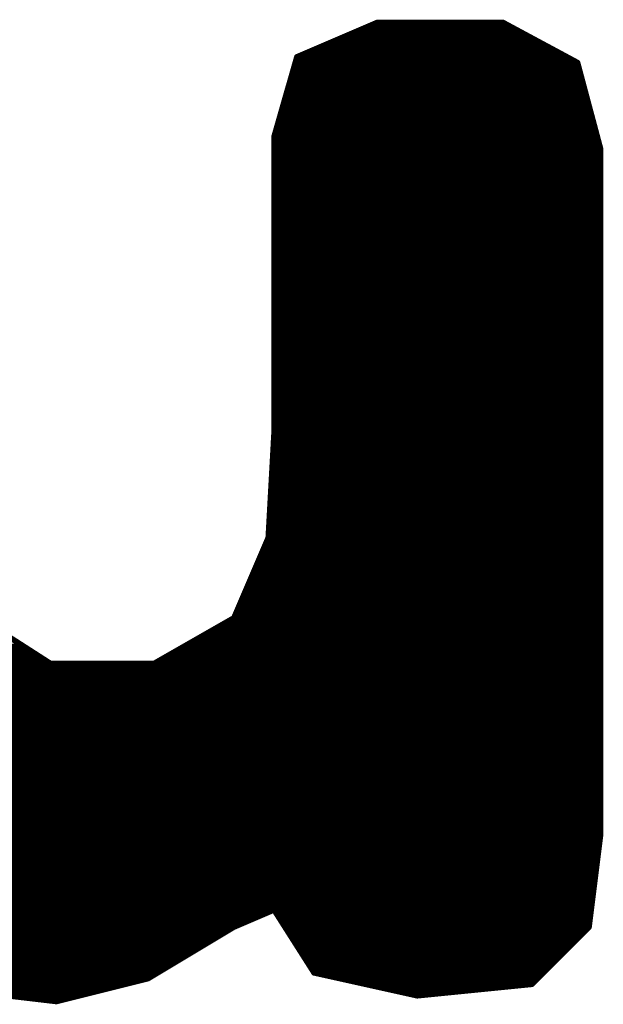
# Model space of a CAD drawing. Extents: x -35 to 35, y -57 to 81.
# Tile 123 of 153: x -4.3 to -3.28, y 71.19 to 72.92. Entities that reach past the tile are written whole.
import ezdxf

# ---------------------------------------------------------------- set-up
doc = ezdxf.new("R2010")
doc.units = 0
doc.layers.add('21', color=7, linetype='CONTINUOUS')

msp = doc.modelspace()

# ---------------------------------------------------------------- linework, layer by layer
at = {"layer": '21', "const_width": 0.01}
for points in [[(-3.676, 72.91), (-3.816, 72.85)], [(-3.456, 72.91), (-3.676, 72.91)], [(-3.326, 72.84), (-3.456, 72.91)], [(-3.7227, 72.89), (-3.4189, 72.89)], [(-3.6993, 72.9), (-3.4374, 72.9)], [(-3.746, 72.88), (-3.4003, 72.88)], [(-3.7927, 72.86), (-3.3631, 72.86)], [(-3.7693, 72.87), (-3.3817, 72.87)], [(-3.816, 72.85), (-3.856, 72.71)], [(-3.8189, 72.84), (-3.326, 72.84)], [(-3.816, 72.85), (-3.3446, 72.85)], [(-3.286, 72.69), (-3.326, 72.84)], [(-3.8217, 72.83), (-3.3233, 72.83)], [(-3.8274, 72.81), (-3.318, 72.81)], [(-3.8246, 72.82), (-3.3207, 72.82)], [(-3.8331, 72.79), (-3.3127, 72.79)], [(-3.8303, 72.8), (-3.3153, 72.8)], [(-3.8389, 72.77), (-3.3073, 72.77)], [(-3.836, 72.78), (-3.31, 72.78)], [(-3.8417, 72.76), (-3.3047, 72.76)], [(-3.8474, 72.74), (-3.2993, 72.74)], [(-3.8446, 72.75), (-3.302, 72.75)], [(-3.8531, 72.72), (-3.294, 72.72)], [(-3.8503, 72.73), (-3.2967, 72.73)], [(-3.856, 72.71), (-3.856, 72.19)], [(-3.856, 72.71), (-3.2913, 72.71)], [(-3.856, 72.7), (-3.2887, 72.7)], [(-3.856, 72.69), (-3.286, 72.69)], [(-3.286, 71.49), (-3.286, 72.69)], [(-3.856, 72.68), (-3.286, 72.68)], [(-3.856, 72.67), (-3.286, 72.67)], [(-3.856, 72.66), (-3.286, 72.66)], [(-3.856, 72.65), (-3.286, 72.65)], [(-3.856, 72.64), (-3.286, 72.64)], [(-3.856, 72.63), (-3.286, 72.63)], [(-3.856, 72.62), (-3.286, 72.62)], [(-3.856, 72.61), (-3.286, 72.61)], [(-3.856, 72.6), (-3.286, 72.6)], [(-3.856, 72.59), (-3.286, 72.59)], [(-3.856, 72.58), (-3.286, 72.58)], [(-3.856, 72.57), (-3.286, 72.57)], [(-3.856, 72.56), (-3.286, 72.56)], [(-3.856, 72.55), (-3.286, 72.55)], [(-3.856, 72.54), (-3.286, 72.54)], [(-3.856, 72.53), (-3.286, 72.53)], [(-3.856, 72.52), (-3.286, 72.52)], [(-3.856, 72.51), (-3.286, 72.51)], [(-3.856, 72.5), (-3.286, 72.5)], [(-3.856, 72.49), (-3.286, 72.49)], [(-3.856, 72.48), (-3.286, 72.48)], [(-3.856, 72.47), (-3.286, 72.47)], [(-3.856, 72.46), (-3.286, 72.46)], [(-3.856, 72.45), (-3.286, 72.45)], [(-3.856, 72.44), (-3.286, 72.44)], [(-3.856, 72.43), (-3.286, 72.43)], [(-3.856, 72.42), (-3.286, 72.42)], [(-3.856, 72.41), (-3.286, 72.41)], [(-3.856, 72.4), (-3.286, 72.4)], [(-3.856, 72.39), (-3.286, 72.39)], [(-3.856, 72.38), (-3.286, 72.38)], [(-3.856, 72.37), (-3.286, 72.37)], [(-3.856, 72.36), (-3.286, 72.36)], [(-3.856, 72.35), (-3.286, 72.35)], [(-3.856, 72.34), (-3.286, 72.34)], [(-3.856, 72.33), (-3.286, 72.33)], [(-3.856, 72.32), (-3.286, 72.32)], [(-3.856, 72.31), (-3.286, 72.31)], [(-3.856, 72.3), (-3.286, 72.3)], [(-3.856, 72.29), (-3.286, 72.29)], [(-3.856, 72.28), (-3.286, 72.28)], [(-3.856, 72.27), (-3.286, 72.27)], [(-3.856, 72.26), (-3.286, 72.26)], [(-3.856, 72.25), (-3.286, 72.25)], [(-3.856, 72.24), (-3.286, 72.24)], [(-3.856, 72.23), (-3.286, 72.23)], [(-3.856, 72.22), (-3.286, 72.22)], [(-3.856, 72.21), (-3.286, 72.21)], [(-3.856, 72.19), (-3.866, 72.01)], [(-3.856, 72.2), (-3.286, 72.2)], [(-3.856, 72.19), (-3.286, 72.19)], [(-3.8571, 72.17), (-3.286, 72.17)], [(-3.8566, 72.18), (-3.286, 72.18)], [(-3.8577, 72.16), (-3.286, 72.16)], [(-3.8588, 72.14), (-3.286, 72.14)], [(-3.8582, 72.15), (-3.286, 72.15)], [(-3.8599, 72.12), (-3.286, 72.12)], [(-3.8593, 72.13), (-3.286, 72.13)], [(-3.861, 72.1), (-3.286, 72.1)], [(-3.8604, 72.11), (-3.286, 72.11)], [(-3.8616, 72.09), (-3.286, 72.09)], [(-3.8627, 72.07), (-3.286, 72.07)], [(-3.8621, 72.08), (-3.286, 72.08)], [(-3.8638, 72.05), (-3.286, 72.05)], [(-3.8632, 72.06), (-3.286, 72.06)], [(-3.8649, 72.03), (-3.286, 72.03)], [(-3.8643, 72.04), (-3.286, 72.04)], [(-3.8654, 72.02), (-3.286, 72.02)], [(-3.866, 72.01), (-3.926, 71.87)], [(-3.8703, 72), (-3.286, 72)], [(-3.866, 72.01), (-3.286, 72.01)], [(-3.8789, 71.98), (-3.286, 71.98)], [(-3.8746, 71.99), (-3.286, 71.99)], [(-3.8831, 71.97), (-3.286, 71.97)], [(-3.8917, 71.95), (-3.286, 71.95)], [(-3.8874, 71.96), (-3.286, 71.96)], [(-3.9003, 71.93), (-3.286, 71.93)], [(-3.896, 71.94), (-3.286, 71.94)], [(-3.9089, 71.91), (-3.286, 71.91)], [(-3.9046, 71.92), (-3.286, 71.92)], [(-3.9131, 71.9), (-3.286, 71.9)], [(-4.246, 71.79), (-4.386, 71.88)], [(-3.9217, 71.88), (-3.286, 71.88)], [(-3.9174, 71.89), (-3.286, 71.89)], [(-3.926, 71.87), (-4.066, 71.79)], [(-3.9435, 71.86), (-3.286, 71.86)], [(-3.926, 71.87), (-3.286, 71.87)], [(-3.961, 71.85), (-3.286, 71.85)], [(-3.996, 71.83), (-3.286, 71.83)], [(-3.9785, 71.84), (-3.286, 71.84)], [(-4.9598, 71.82), (-4.2927, 71.82)], [(-4.9579, 71.81), (-4.2771, 71.81)], [(-4.031, 71.81), (-3.286, 71.81)], [(-4.0135, 71.82), (-3.286, 71.82)], [(-4.956, 71.8), (-4.2616, 71.8)], [(-4.9529, 71.79), (-4.246, 71.79)], [(-4.066, 71.79), (-4.246, 71.79)], [(-4.066, 71.79), (-3.286, 71.79)], [(-4.0485, 71.8), (-3.286, 71.8)], [(-4.9497, 71.78), (-3.286, 71.78)], [(-4.9466, 71.77), (-3.286, 71.77)], [(-4.9435, 71.76), (-3.286, 71.76)], [(-4.9404, 71.75), (-3.286, 71.75)], [(-4.9373, 71.74), (-3.286, 71.74)], [(-4.9341, 71.73), (-3.286, 71.73)], [(-4.931, 71.72), (-3.286, 71.72)], [(-4.9279, 71.71), (-3.286, 71.71)], [(-4.9248, 71.7), (-3.286, 71.7)], [(-4.9216, 71.69), (-3.286, 71.69)], [(-4.9185, 71.68), (-3.286, 71.68)], [(-4.9154, 71.67), (-3.286, 71.67)], [(-4.9123, 71.66), (-3.286, 71.66)], [(-4.9091, 71.65), (-3.286, 71.65)], [(-4.906, 71.64), (-3.286, 71.64)], [(-4.8996, 71.63), (-3.286, 71.63)], [(-4.8931, 71.62), (-3.286, 71.62)], [(-4.8867, 71.61), (-3.286, 71.61)], [(-4.8803, 71.6), (-3.286, 71.6)], [(-4.8739, 71.59), (-3.286, 71.59)], [(-4.8674, 71.58), (-3.286, 71.58)], [(-4.861, 71.57), (-3.286, 71.57)], [(-4.8546, 71.56), (-3.286, 71.56)], [(-4.8481, 71.55), (-3.286, 71.55)], [(-4.8417, 71.54), (-3.286, 71.54)], [(-4.8353, 71.53), (-3.286, 71.53)], [(-4.8289, 71.52), (-3.286, 71.52)], [(-4.8224, 71.51), (-3.286, 71.51)], [(-4.816, 71.5), (-3.286, 71.5)], [(-4.8068, 71.49), (-3.286, 71.49)], [(-4.7975, 71.48), (-3.2873, 71.48)], [(-3.306, 71.33), (-3.286, 71.49)], [(-4.7883, 71.47), (-3.2885, 71.47)], [(-4.7791, 71.46), (-3.2898, 71.46)], [(-4.7698, 71.45), (-3.291, 71.45)], [(-4.7606, 71.44), (-3.2923, 71.44)], [(-4.7514, 71.43), (-3.2935, 71.43)], [(-4.7422, 71.42), (-3.2948, 71.42)], [(-4.7329, 71.41), (-3.296, 71.41)], [(-4.7237, 71.4), (-3.2973, 71.4)], [(-4.7145, 71.39), (-3.2985, 71.39)], [(-4.7052, 71.38), (-3.2997, 71.38)], [(-4.696, 71.37), (-3.301, 71.37)], [(-4.6816, 71.36), (-3.3023, 71.36)], [(-3.926, 71.33), (-3.856, 71.36)], [(-3.856, 71.36), (-3.786, 71.25)], [(-4.6671, 71.35), (-3.8793, 71.35)], [(-3.8496, 71.35), (-3.3035, 71.35)], [(-4.6527, 71.34), (-3.9027, 71.34)], [(-4.6382, 71.33), (-3.926, 71.33)], [(-4.076, 71.24), (-3.926, 71.33)], [(-3.8433, 71.34), (-3.3048, 71.34)], [(-3.8369, 71.33), (-3.306, 71.33)], [(-3.406, 71.23), (-3.306, 71.33)], [(-4.6238, 71.32), (-3.9427, 71.32)], [(-4.6093, 71.31), (-3.9593, 71.31)], [(-3.8305, 71.32), (-3.316, 71.32)], [(-3.8242, 71.31), (-3.326, 71.31)], [(-4.5949, 71.3), (-3.976, 71.3)], [(-3.8178, 71.3), (-3.336, 71.3)], [(-4.5804, 71.29), (-3.9927, 71.29)], [(-4.566, 71.28), (-4.0093, 71.28)], [(-3.8115, 71.29), (-3.346, 71.29)], [(-3.8051, 71.28), (-3.356, 71.28)], [(-4.5393, 71.27), (-4.026, 71.27)], [(-4.5127, 71.26), (-4.0427, 71.26)], [(-3.7987, 71.27), (-3.366, 71.27)], [(-3.7924, 71.26), (-3.376, 71.26)], [(-4.486, 71.25), (-4.0593, 71.25)], [(-4.4593, 71.24), (-4.076, 71.24)], [(-4.236, 71.2), (-4.076, 71.24)], [(-3.786, 71.25), (-3.606, 71.21)], [(-3.786, 71.25), (-3.386, 71.25)], [(-3.741, 71.24), (-3.396, 71.24)], [(-4.4327, 71.23), (-4.116, 71.23)], [(-3.696, 71.23), (-3.406, 71.23)], [(-3.606, 71.21), (-3.406, 71.23)], [(-4.406, 71.22), (-4.236, 71.2)], [(-4.406, 71.22), (-4.156, 71.22)], [(-4.321, 71.21), (-4.196, 71.21)], [(-3.651, 71.22), (-3.506, 71.22)]]:
    msp.add_lwpolyline(points, dxfattribs=at)
at = {"layer": '21', "const_width": 0.005}
for points in [[(-3.676, 72.9125, 1), (-3.676, 72.9075)], [(-3.675, 72.9077, 1), (-3.677, 72.9123)], [(-3.4548, 72.9122, 1), (-3.4572, 72.9078)], [(-3.456, 72.9075, 1), (-3.456, 72.9125)], [(-3.7227, 72.8925, 1), (-3.7227, 72.8875)], [(-3.6993, 72.9025, 1), (-3.6993, 72.8975)], [(-3.4374, 72.8975, 1), (-3.4374, 72.9025)], [(-3.4189, 72.8875, 1), (-3.4189, 72.8925)], [(-3.746, 72.8825, 1), (-3.746, 72.8775)], [(-3.4003, 72.8775, 1), (-3.4003, 72.8825)], [(-3.7927, 72.8625, 1), (-3.7927, 72.8575)], [(-3.7693, 72.8725, 1), (-3.7693, 72.8675)], [(-3.3817, 72.8675, 1), (-3.3817, 72.8725)], [(-3.3631, 72.8575, 1), (-3.3631, 72.8625)], [(-3.8189, 72.8425, 1), (-3.8189, 72.8375)], [(-3.816, 72.8525, 1), (-3.816, 72.8475)], [(-3.817, 72.8523, 1), (-3.815, 72.8477)], [(-3.8136, 72.8493, 1), (-3.8184, 72.8507)], [(-3.3446, 72.8475, 1), (-3.3446, 72.8525)], [(-3.3236, 72.8406, 1), (-3.3284, 72.8394)], [(-3.3272, 72.8378, 1), (-3.3248, 72.8422)], [(-3.326, 72.8375, 1), (-3.326, 72.8425)], [(-3.8217, 72.8325, 1), (-3.8217, 72.8275)], [(-3.3233, 72.8275, 1), (-3.3233, 72.8325)], [(-3.8274, 72.8125, 1), (-3.8274, 72.8075)], [(-3.8246, 72.8225, 1), (-3.8246, 72.8175)], [(-3.3207, 72.8175, 1), (-3.3207, 72.8225)], [(-3.318, 72.8075, 1), (-3.318, 72.8125)], [(-3.8331, 72.7925, 1), (-3.8331, 72.7875)], [(-3.8303, 72.8025, 1), (-3.8303, 72.7975)], [(-3.3153, 72.7975, 1), (-3.3153, 72.8025)], [(-3.3127, 72.7875, 1), (-3.3127, 72.7925)], [(-3.8389, 72.7725, 1), (-3.8389, 72.7675)], [(-3.836, 72.7825, 1), (-3.836, 72.7775)], [(-3.31, 72.7775, 1), (-3.31, 72.7825)], [(-3.3073, 72.7675, 1), (-3.3073, 72.7725)], [(-3.8417, 72.7625, 1), (-3.8417, 72.7575)], [(-3.3047, 72.7575, 1), (-3.3047, 72.7625)], [(-3.8474, 72.7425, 1), (-3.8474, 72.7375)], [(-3.8446, 72.7525, 1), (-3.8446, 72.7475)], [(-3.302, 72.7475, 1), (-3.302, 72.7525)], [(-3.2993, 72.7375, 1), (-3.2993, 72.7425)], [(-3.8531, 72.7225, 1), (-3.8531, 72.7175)], [(-3.8503, 72.7325, 1), (-3.8503, 72.7275)], [(-3.2967, 72.7275, 1), (-3.2967, 72.7325)], [(-3.294, 72.7175, 1), (-3.294, 72.7225)], [(-3.8535, 72.71, 1), (-3.8585, 72.71)], [(-3.856, 72.7125, 1), (-3.856, 72.7075)], [(-3.8584, 72.7107, 1), (-3.8536, 72.7093)], [(-3.2913, 72.7075, 1), (-3.2913, 72.7125)], [(-3.856, 72.7025, 1), (-3.856, 72.6975)], [(-3.856, 72.6925, 1), (-3.856, 72.6875)], [(-3.2887, 72.6975, 1), (-3.2887, 72.7025)], [(-3.2835, 72.69, 1), (-3.2885, 72.69)], [(-3.2884, 72.6894, 1), (-3.2836, 72.6906)], [(-3.286, 72.6875, 1), (-3.286, 72.6925)], [(-3.856, 72.6825, 1), (-3.856, 72.6775)], [(-3.856, 72.6725, 1), (-3.856, 72.6675)], [(-3.286, 72.6775, 1), (-3.286, 72.6825)], [(-3.286, 72.6675, 1), (-3.286, 72.6725)], [(-3.856, 72.6625, 1), (-3.856, 72.6575)], [(-3.856, 72.6525, 1), (-3.856, 72.6475)], [(-3.286, 72.6575, 1), (-3.286, 72.6625)], [(-3.286, 72.6475, 1), (-3.286, 72.6525)], [(-3.856, 72.6425, 1), (-3.856, 72.6375)], [(-3.286, 72.6375, 1), (-3.286, 72.6425)], [(-3.856, 72.6325, 1), (-3.856, 72.6275)], [(-3.856, 72.6225, 1), (-3.856, 72.6175)], [(-3.286, 72.6275, 1), (-3.286, 72.6325)], [(-3.286, 72.6175, 1), (-3.286, 72.6225)], [(-3.856, 72.6125, 1), (-3.856, 72.6075)], [(-3.856, 72.6025, 1), (-3.856, 72.5975)], [(-3.286, 72.6075, 1), (-3.286, 72.6125)], [(-3.286, 72.5975, 1), (-3.286, 72.6025)], [(-3.856, 72.5925, 1), (-3.856, 72.5875)], [(-3.286, 72.5875, 1), (-3.286, 72.5925)], [(-3.856, 72.5825, 1), (-3.856, 72.5775)], [(-3.856, 72.5725, 1), (-3.856, 72.5675)], [(-3.286, 72.5775, 1), (-3.286, 72.5825)], [(-3.286, 72.5675, 1), (-3.286, 72.5725)], [(-3.856, 72.5625, 1), (-3.856, 72.5575)], [(-3.856, 72.5525, 1), (-3.856, 72.5475)], [(-3.286, 72.5575, 1), (-3.286, 72.5625)], [(-3.286, 72.5475, 1), (-3.286, 72.5525)], [(-3.856, 72.5425, 1), (-3.856, 72.5375)], [(-3.856, 72.5325, 1), (-3.856, 72.5275)], [(-3.286, 72.5375, 1), (-3.286, 72.5425)], [(-3.286, 72.5275, 1), (-3.286, 72.5325)], [(-3.856, 72.5225, 1), (-3.856, 72.5175)], [(-3.286, 72.5175, 1), (-3.286, 72.5225)], [(-3.856, 72.5125, 1), (-3.856, 72.5075)], [(-3.856, 72.5025, 1), (-3.856, 72.4975)], [(-3.286, 72.5075, 1), (-3.286, 72.5125)], [(-3.286, 72.4975, 1), (-3.286, 72.5025)], [(-3.856, 72.4925, 1), (-3.856, 72.4875)], [(-3.856, 72.4825, 1), (-3.856, 72.4775)], [(-3.286, 72.4875, 1), (-3.286, 72.4925)], [(-3.286, 72.4775, 1), (-3.286, 72.4825)], [(-3.856, 72.4725, 1), (-3.856, 72.4675)], [(-3.856, 72.4625, 1), (-3.856, 72.4575)], [(-3.286, 72.4675, 1), (-3.286, 72.4725)], [(-3.286, 72.4575, 1), (-3.286, 72.4625)], [(-3.856, 72.4525, 1), (-3.856, 72.4475)], [(-3.286, 72.4475, 1), (-3.286, 72.4525)], [(-3.856, 72.4425, 1), (-3.856, 72.4375)], [(-3.856, 72.4325, 1), (-3.856, 72.4275)], [(-3.286, 72.4375, 1), (-3.286, 72.4425)], [(-3.286, 72.4275, 1), (-3.286, 72.4325)], [(-3.856, 72.4225, 1), (-3.856, 72.4175)], [(-3.856, 72.4125, 1), (-3.856, 72.4075)], [(-3.286, 72.4175, 1), (-3.286, 72.4225)], [(-3.286, 72.4075, 1), (-3.286, 72.4125)], [(-3.856, 72.4025, 1), (-3.856, 72.3975)], [(-3.286, 72.3975, 1), (-3.286, 72.4025)], [(-3.856, 72.3925, 1), (-3.856, 72.3875)], [(-3.856, 72.3825, 1), (-3.856, 72.3775)], [(-3.286, 72.3875, 1), (-3.286, 72.3925)], [(-3.286, 72.3775, 1), (-3.286, 72.3825)], [(-3.856, 72.3725, 1), (-3.856, 72.3675)], [(-3.856, 72.3625, 1), (-3.856, 72.3575)], [(-3.286, 72.3675, 1), (-3.286, 72.3725)], [(-3.286, 72.3575, 1), (-3.286, 72.3625)], [(-3.856, 72.3525, 1), (-3.856, 72.3475)], [(-3.856, 72.3425, 1), (-3.856, 72.3375)], [(-3.286, 72.3475, 1), (-3.286, 72.3525)], [(-3.286, 72.3375, 1), (-3.286, 72.3425)], [(-3.856, 72.3325, 1), (-3.856, 72.3275)], [(-3.286, 72.3275, 1), (-3.286, 72.3325)], [(-3.856, 72.3225, 1), (-3.856, 72.3175)], [(-3.856, 72.3125, 1), (-3.856, 72.3075)], [(-3.286, 72.3175, 1), (-3.286, 72.3225)], [(-3.286, 72.3075, 1), (-3.286, 72.3125)], [(-3.856, 72.3025, 1), (-3.856, 72.2975)], [(-3.856, 72.2925, 1), (-3.856, 72.2875)], [(-3.286, 72.2975, 1), (-3.286, 72.3025)], [(-3.286, 72.2875, 1), (-3.286, 72.2925)], [(-3.856, 72.2825, 1), (-3.856, 72.2775)], [(-3.286, 72.2775, 1), (-3.286, 72.2825)], [(-3.856, 72.2725, 1), (-3.856, 72.2675)], [(-3.856, 72.2625, 1), (-3.856, 72.2575)], [(-3.286, 72.2675, 1), (-3.286, 72.2725)], [(-3.286, 72.2575, 1), (-3.286, 72.2625)], [(-3.856, 72.2525, 1), (-3.856, 72.2475)], [(-3.856, 72.2425, 1), (-3.856, 72.2375)], [(-3.286, 72.2475, 1), (-3.286, 72.2525)], [(-3.286, 72.2375, 1), (-3.286, 72.2425)], [(-3.856, 72.2325, 1), (-3.856, 72.2275)], [(-3.856, 72.2225, 1), (-3.856, 72.2175)], [(-3.286, 72.2275, 1), (-3.286, 72.2325)], [(-3.286, 72.2175, 1), (-3.286, 72.2225)], [(-3.856, 72.2125, 1), (-3.856, 72.2075)], [(-3.286, 72.2075, 1), (-3.286, 72.2125)], [(-3.856, 72.2025, 1), (-3.856, 72.1975)], [(-3.8535, 72.1899, 1), (-3.8585, 72.1901)], [(-3.856, 72.1925, 1), (-3.856, 72.1875)], [(-3.8585, 72.19, 1), (-3.8535, 72.19)], [(-3.286, 72.1975, 1), (-3.286, 72.2025)], [(-3.286, 72.1875, 1), (-3.286, 72.1925)], [(-3.8571, 72.1725, 1), (-3.8571, 72.1675)], [(-3.8566, 72.1825, 1), (-3.8566, 72.1775)], [(-3.286, 72.1775, 1), (-3.286, 72.1825)], [(-3.286, 72.1675, 1), (-3.286, 72.1725)], [(-3.8577, 72.1625, 1), (-3.8577, 72.1575)], [(-3.286, 72.1575, 1), (-3.286, 72.1625)], [(-3.8588, 72.1425, 1), (-3.8588, 72.1375)], [(-3.8582, 72.1525, 1), (-3.8582, 72.1475)], [(-3.286, 72.1475, 1), (-3.286, 72.1525)], [(-3.286, 72.1375, 1), (-3.286, 72.1425)], [(-3.8599, 72.1225, 1), (-3.8599, 72.1175)], [(-3.8593, 72.1325, 1), (-3.8593, 72.1275)], [(-3.286, 72.1275, 1), (-3.286, 72.1325)], [(-3.286, 72.1175, 1), (-3.286, 72.1225)], [(-3.861, 72.1025, 1), (-3.861, 72.0975)], [(-3.8604, 72.1125, 1), (-3.8604, 72.1075)], [(-3.286, 72.1075, 1), (-3.286, 72.1125)], [(-3.286, 72.0975, 1), (-3.286, 72.1025)], [(-3.8616, 72.0925, 1), (-3.8616, 72.0875)], [(-3.286, 72.0875, 1), (-3.286, 72.0925)], [(-3.8627, 72.0725, 1), (-3.8627, 72.0675)], [(-3.8621, 72.0825, 1), (-3.8621, 72.0775)], [(-3.286, 72.0775, 1), (-3.286, 72.0825)], [(-3.286, 72.0675, 1), (-3.286, 72.0725)], [(-3.8638, 72.0525, 1), (-3.8638, 72.0475)], [(-3.8632, 72.0625, 1), (-3.8632, 72.0575)], [(-3.286, 72.0575, 1), (-3.286, 72.0625)], [(-3.286, 72.0475, 1), (-3.286, 72.0525)], [(-3.8649, 72.0325, 1), (-3.8649, 72.0275)], [(-3.8643, 72.0425, 1), (-3.8643, 72.0375)], [(-3.286, 72.0375, 1), (-3.286, 72.0425)], [(-3.286, 72.0275, 1), (-3.286, 72.0325)], [(-3.8654, 72.0225, 1), (-3.8654, 72.0175)], [(-3.286, 72.0175, 1), (-3.286, 72.0225)], [(-3.8703, 72.0025, 1), (-3.8703, 71.9975)], [(-3.866, 72.0125, 1), (-3.866, 72.0075)], [(-3.8685, 72.0101, 1), (-3.8635, 72.0099)], [(-3.8637, 72.009, 1), (-3.8683, 72.011)], [(-3.286, 72.0075, 1), (-3.286, 72.0125)], [(-3.286, 71.9975, 1), (-3.286, 72.0025)], [(-3.8789, 71.9825, 1), (-3.8789, 71.9775)], [(-3.8746, 71.9925, 1), (-3.8746, 71.9875)], [(-3.286, 71.9875, 1), (-3.286, 71.9925)], [(-3.286, 71.9775, 1), (-3.286, 71.9825)], [(-3.8831, 71.9725, 1), (-3.8831, 71.9675)], [(-3.286, 71.9675, 1), (-3.286, 71.9725)], [(-3.8917, 71.9525, 1), (-3.8917, 71.9475)], [(-3.8874, 71.9625, 1), (-3.8874, 71.9575)], [(-3.286, 71.9575, 1), (-3.286, 71.9625)], [(-3.286, 71.9475, 1), (-3.286, 71.9525)], [(-3.9003, 71.9325, 1), (-3.9003, 71.9275)], [(-3.896, 71.9425, 1), (-3.896, 71.9375)], [(-3.286, 71.9375, 1), (-3.286, 71.9425)], [(-3.286, 71.9275, 1), (-3.286, 71.9325)], [(-3.9089, 71.9125, 1), (-3.9089, 71.9075)], [(-3.9046, 71.9225, 1), (-3.9046, 71.9175)], [(-3.286, 71.9175, 1), (-3.286, 71.9225)], [(-3.286, 71.9075, 1), (-3.286, 71.9125)], [(-3.9131, 71.9025, 1), (-3.9131, 71.8975)], [(-3.286, 71.8975, 1), (-3.286, 71.9025)], [(-3.9217, 71.8825, 1), (-3.9217, 71.8775)], [(-3.9174, 71.8925, 1), (-3.9174, 71.8875)], [(-3.286, 71.8875, 1), (-3.286, 71.8925)], [(-3.286, 71.8775, 1), (-3.286, 71.8825)], [(-3.9435, 71.8625, 1), (-3.9435, 71.8575)], [(-3.926, 71.8725, 1), (-3.926, 71.8675)], [(-3.9283, 71.871, 1), (-3.9237, 71.869)], [(-3.9248, 71.8678, 1), (-3.9272, 71.8722)], [(-3.286, 71.8675, 1), (-3.286, 71.8725)], [(-3.286, 71.8575, 1), (-3.286, 71.8625)], [(-3.961, 71.8525, 1), (-3.961, 71.8475)], [(-3.286, 71.8475, 1), (-3.286, 71.8525)], [(-3.996, 71.8325, 1), (-3.996, 71.8275)], [(-3.9785, 71.8425, 1), (-3.9785, 71.8375)], [(-3.286, 71.8375, 1), (-3.286, 71.8425)], [(-3.286, 71.8275, 1), (-3.286, 71.8325)], [(-4.2927, 71.8175, 1), (-4.2927, 71.8225)], [(-4.2771, 71.8075, 1), (-4.2771, 71.8125)], [(-4.031, 71.8125, 1), (-4.031, 71.8075)], [(-4.0135, 71.8225, 1), (-4.0135, 71.8175)], [(-3.286, 71.8175, 1), (-3.286, 71.8225)], [(-3.286, 71.8075, 1), (-3.286, 71.8125)], [(-4.2616, 71.7975, 1), (-4.2616, 71.8025)], [(-4.246, 71.7925, 1), (-4.246, 71.7875)], [(-4.2474, 71.7879, 1), (-4.2446, 71.7921)], [(-4.246, 71.7875, 1), (-4.246, 71.7925)], [(-4.066, 71.7925, 1), (-4.066, 71.7875)], [(-4.0672, 71.7922, 1), (-4.0648, 71.7878)], [(-4.066, 71.7875, 1), (-4.066, 71.7925)], [(-4.0485, 71.8025, 1), (-4.0485, 71.7975)], [(-3.286, 71.7975, 1), (-3.286, 71.8025)], [(-3.286, 71.7875, 1), (-3.286, 71.7925)], [(-3.286, 71.7775, 1), (-3.286, 71.7825)], [(-3.286, 71.7675, 1), (-3.286, 71.7725)], [(-3.286, 71.7575, 1), (-3.286, 71.7625)], [(-3.286, 71.7475, 1), (-3.286, 71.7525)], [(-3.286, 71.7375, 1), (-3.286, 71.7425)], [(-3.286, 71.7275, 1), (-3.286, 71.7325)], [(-3.286, 71.7175, 1), (-3.286, 71.7225)], [(-3.286, 71.7075, 1), (-3.286, 71.7125)], [(-3.286, 71.6975, 1), (-3.286, 71.7025)], [(-3.286, 71.6875, 1), (-3.286, 71.6925)], [(-3.286, 71.6775, 1), (-3.286, 71.6825)], [(-3.286, 71.6675, 1), (-3.286, 71.6725)], [(-3.286, 71.6575, 1), (-3.286, 71.6625)], [(-3.286, 71.6475, 1), (-3.286, 71.6525)], [(-3.286, 71.6375, 1), (-3.286, 71.6425)], [(-3.286, 71.6275, 1), (-3.286, 71.6325)], [(-3.286, 71.6175, 1), (-3.286, 71.6225)], [(-3.286, 71.6075, 1), (-3.286, 71.6125)], [(-3.286, 71.5975, 1), (-3.286, 71.6025)], [(-3.286, 71.5875, 1), (-3.286, 71.5925)], [(-3.286, 71.5775, 1), (-3.286, 71.5825)], [(-3.286, 71.5675, 1), (-3.286, 71.5725)], [(-3.286, 71.5575, 1), (-3.286, 71.5625)], [(-3.286, 71.5475, 1), (-3.286, 71.5525)], [(-3.286, 71.5375, 1), (-3.286, 71.5425)], [(-3.286, 71.5275, 1), (-3.286, 71.5325)], [(-3.286, 71.5175, 1), (-3.286, 71.5225)], [(-3.286, 71.5075, 1), (-3.286, 71.5125)], [(-3.286, 71.4975, 1), (-3.286, 71.5025)], [(-3.2835, 71.4897, 1), (-3.2885, 71.4903)], [(-3.2885, 71.49, 1), (-3.2835, 71.49)], [(-3.2873, 71.4775, 1), (-3.2873, 71.4825)], [(-3.286, 71.4875, 1), (-3.286, 71.4925)], [(-3.2885, 71.4675, 1), (-3.2885, 71.4725)], [(-3.291, 71.4475, 1), (-3.291, 71.4525)], [(-3.2898, 71.4575, 1), (-3.2898, 71.4625)], [(-3.2935, 71.4275, 1), (-3.2935, 71.4325)], [(-3.2923, 71.4375, 1), (-3.2923, 71.4425)], [(-3.2948, 71.4175, 1), (-3.2948, 71.4225)], [(-3.2973, 71.3975, 1), (-3.2973, 71.4025)], [(-3.296, 71.4075, 1), (-3.296, 71.4125)], [(-3.2997, 71.3775, 1), (-3.2997, 71.3825)], [(-3.2985, 71.3875, 1), (-3.2985, 71.3925)], [(-3.8539, 71.3613, 1), (-3.8581, 71.3587)], [(-3.855, 71.3577, 1), (-3.857, 71.3623)], [(-3.3023, 71.3575, 1), (-3.3023, 71.3625)], [(-3.301, 71.3675, 1), (-3.301, 71.3725)], [(-3.8793, 71.3475, 1), (-3.8793, 71.3525)], [(-3.8496, 71.3525, 1), (-3.8496, 71.3475)], [(-3.3035, 71.3475, 1), (-3.3035, 71.3525)], [(-3.927, 71.3323, 1), (-3.925, 71.3277)], [(-3.9247, 71.3279, 1), (-3.9273, 71.3321)], [(-3.926, 71.3275, 1), (-3.926, 71.3325)], [(-3.9027, 71.3375, 1), (-3.9027, 71.3425)], [(-3.8433, 71.3425, 1), (-3.8433, 71.3375)], [(-3.8369, 71.3325, 1), (-3.8369, 71.3275)], [(-3.3085, 71.3303, 1), (-3.3035, 71.3297)], [(-3.3042, 71.3282, 1), (-3.3078, 71.3318)], [(-3.306, 71.3275, 1), (-3.306, 71.3325)], [(-3.3048, 71.3375, 1), (-3.3048, 71.3425)], [(-3.9593, 71.3075, 1), (-3.9593, 71.3125)], [(-3.9427, 71.3175, 1), (-3.9427, 71.3225)], [(-3.8305, 71.3225, 1), (-3.8305, 71.3175)], [(-3.8242, 71.3125, 1), (-3.8242, 71.3075)], [(-3.326, 71.3075, 1), (-3.326, 71.3125)], [(-3.316, 71.3175, 1), (-3.316, 71.3225)], [(-3.976, 71.2975, 1), (-3.976, 71.3025)], [(-3.8178, 71.3025, 1), (-3.8178, 71.2975)], [(-3.336, 71.2975, 1), (-3.336, 71.3025)], [(-4.0093, 71.2775, 1), (-4.0093, 71.2825)], [(-3.9927, 71.2875, 1), (-3.9927, 71.2925)], [(-3.8115, 71.2925, 1), (-3.8115, 71.2875)], [(-3.8051, 71.2825, 1), (-3.8051, 71.2775)], [(-3.356, 71.2775, 1), (-3.356, 71.2825)], [(-3.346, 71.2875, 1), (-3.346, 71.2925)], [(-4.0427, 71.2575, 1), (-4.0427, 71.2625)], [(-4.026, 71.2675, 1), (-4.026, 71.2725)], [(-3.7987, 71.2725, 1), (-3.7987, 71.2675)], [(-3.7924, 71.2625, 1), (-3.7924, 71.2575)], [(-3.376, 71.2575, 1), (-3.376, 71.2625)], [(-3.366, 71.2675, 1), (-3.366, 71.2725)], [(-4.0773, 71.2421, 1), (-4.0747, 71.2379)], [(-4.0754, 71.2376, 1), (-4.0766, 71.2424)], [(-4.076, 71.2375, 1), (-4.076, 71.2425)], [(-4.0593, 71.2475, 1), (-4.0593, 71.2525)], [(-3.7855, 71.2524, 1), (-3.7865, 71.2476)], [(-3.786, 71.2525, 1), (-3.786, 71.2475)], [(-3.7881, 71.2487, 1), (-3.7839, 71.2513)], [(-3.741, 71.2425, 1), (-3.741, 71.2375)], [(-3.396, 71.2375, 1), (-3.396, 71.2425)], [(-3.386, 71.2475, 1), (-3.386, 71.2525)], [(-4.116, 71.2275, 1), (-4.116, 71.2325)], [(-3.696, 71.2325, 1), (-3.696, 71.2275)], [(-3.4078, 71.2318, 1), (-3.4042, 71.2282)], [(-3.4058, 71.2275, 1), (-3.4062, 71.2325)], [(-3.406, 71.2275, 1), (-3.406, 71.2325)], [(-4.196, 71.2075, 1), (-4.196, 71.2125)], [(-4.156, 71.2175, 1), (-4.156, 71.2225)], [(-3.651, 71.2225, 1), (-3.651, 71.2175)], [(-3.6062, 71.2125, 1), (-3.6058, 71.2075)], [(-3.6065, 71.2076, 1), (-3.6055, 71.2124)], [(-3.506, 71.2175, 1), (-3.506, 71.2225)], [(-4.2366, 71.2024, 1), (-4.2354, 71.1976)], [(-4.2363, 71.1975, 1), (-4.2357, 71.2025)]]:
    msp.add_lwpolyline(points, format="xyb", dxfattribs=at)

doc.saveas('drawing.dxf')
